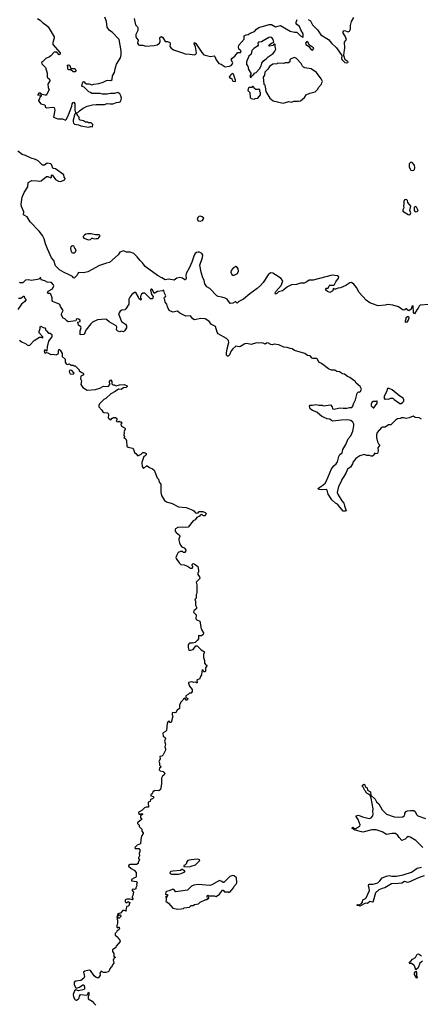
# Model space of a CAD drawing. Extents: x 2528690 to 2677062, y 911844 to 1023253.
# Tile 109 of 145: x 2620310 to 2626050, y 928697 to 942799. Entities that reach past the tile are written whole.
import ezdxf

# ---------------------------------------------------------------- set-up
doc = ezdxf.new("R2010")
doc.units = 0

msp = doc.modelspace()

# ---------------------------------------------------------------- linework, layer by layer
at = {"layer": '0CON10XD'}
for points in [[(2620565, 942814), (2620602, 942792), (2620642, 942755), (2620682, 942732), (2620718, 942698), (2620805, 942555), (2620805, 942535), (2620784, 942474), (2620784, 942444), (2620888, 942325), (2620888, 942305), (2620875, 942298), (2620842, 942332), (2620825, 942336), (2620805, 942332), (2620758, 942282), (2620735, 942266), (2620683, 942245), (2620635, 942197), (2620624, 942185), (2620625, 942165), (2620682, 942112), (2620705, 942035), (2620706, 941975), (2620737, 941945), (2620743, 941925), (2620714, 941875), (2620717, 941827), (2620730, 941795), (2620700, 941730), (2620690, 941720), (2620675, 941718), (2620628, 941728), (2620605, 941749), (2620585, 941746), (2620568, 941725), (2620570, 941720), (2620603, 941723), (2620620, 941715), (2620618, 941705), (2620600, 941690), (2620592, 941665), (2620578, 941645), (2620580, 941635), (2620615, 941596), (2620670, 941580), (2620682, 941545), (2620695, 941537), (2620786, 941546), (2620803, 941543), (2620812, 941505), (2620796, 941405), (2620855, 941380), (2620925, 941380), (2620965, 941362), (2620982, 941375), (2621010, 941435), (2621058, 941562), (2621063, 941595), (2621075, 941613)], [(2621075, 941613), (2621088, 941618), (2621102, 941595), (2621102, 941508), (2621112, 941465), (2621095, 941430), (2621075, 941360), (2621074, 941334), (2621081, 941315), (2621095, 941304), (2621155, 941292), (2621185, 941280), (2621295, 941260), (2621325, 941268), (2621355, 941263), (2621358, 941298), (2621335, 941320), (2621295, 941320), (2621285, 941330), (2621253, 941333), (2621225, 941350), (2621175, 941360), (2621163, 941373), (2621160, 941405), (2621140, 941425), (2621140, 941435), (2621130, 941445), (2621130, 941465), (2621145, 941470), (2621168, 941495), (2621219, 941531), (2621275, 941559), (2621352, 941578), (2621405, 941584), (2621525, 941586), (2621565, 941599), (2621605, 941592), (2621644, 941596), (2621695, 941613), (2621735, 941617), (2621753, 941627), (2621761, 941639), (2621769, 941675), (2621760, 941710), (2621745, 941738), (2621715, 941758), (2621666, 941744), (2621609, 941741), (2621565, 941730), (2621495, 941733), (2621465, 941743), (2621345, 941742), (2621325, 941758), (2621300, 941765), (2621235, 941833), (2621205, 941840), (2621202, 941858), (2621215, 941902), (2621225, 941912), (2621235, 941910), (2621242, 941895), (2621265, 941880), (2621305, 941880), (2621345, 941867), (2621374, 941876), (2621445, 941883), (2621506, 941904), (2621555, 941930), (2621575, 941934), (2621615, 941930), (2621635, 941943), (2621642, 941995), (2621668, 942045), (2621676, 942095), (2621697, 942163), (2621752, 942255), (2621762, 942298), (2621762, 942355), (2621735, 942516), (2621635, 942618), (2621598, 942645), (2621562, 942692), (2621553, 942775), (2621529, 942835)], [(2621952, 942815), (2621971, 942725), (2621999, 942695), (2622001, 942685), (2622003, 942643), (2621976, 942585), (2621976, 942556), (2621982, 942535), (2622008, 942505), (2621998, 942465), (2622010, 942440), (2622025, 942433), (2622075, 942433), (2622115, 942422), (2622235, 942430), (2622280, 942440), (2622314, 942465), (2622321, 942485), (2622320, 942545), (2622330, 942555), (2622344, 942556), (2622359, 942545), (2622395, 942489), (2622427, 942487), (2622460, 942470), (2622466, 942455), (2622463, 942415), (2622479, 942389), (2622515, 942369), (2622644, 942324), (2622682, 942312), (2622746, 942304), (2622815, 942298), (2622836, 942304), (2622841, 942325), (2622829, 942409), (2622810, 942455), (2622815, 942470), (2622835, 942456), (2622920, 942330), (2622948, 942298), (2623045, 942270), (2623095, 942280), (2623105, 942270), (2623125, 942225), (2623165, 942171), (2623195, 942160), (2623255, 942126), (2623315, 942133), (2623342, 942145), (2623360, 942165), (2623362, 942182), (2623342, 942225), (2623352, 942248), (2623394, 942276), (2623435, 942330), (2623475, 942328), (2623482, 942335), (2623475, 942362), (2623454, 942374), (2623448, 942385), (2623443, 942405), (2623448, 942435), (2623525, 942522), (2623525, 942568), (2623555, 942583), (2623585, 942588), (2623610, 942605), (2623675, 942632), (2623704, 942665), (2623735, 942686), (2623885, 942729), (2623919, 942729), (2623975, 942699), (2624045, 942714), (2624183, 942633), (2624245, 942619), (2624280, 942620), (2624335, 942567), (2624365, 942548), (2624370, 942550), (2624370, 942595), (2624336, 942656), (2624321, 942701), (2624280, 942730), (2624271, 942745), (2624271, 942765), (2624286, 942804)], [(2624443, 942803), (2624476, 942785), (2624506, 942726), (2624575, 942656), (2624624, 942584), (2624736, 942516), (2624775, 942465), (2624847, 942397), (2624924, 942285), (2624919, 942245), (2624925, 942227), (2624970, 942185), (2624995, 942181), (2625009, 942185), (2625014, 942195), (2624972, 942225), (2624956, 942285), (2624957, 942335), (2624968, 942392), (2624965, 942475), (2624990, 942515), (2624975, 942561), (2624942, 942615), (2624952, 942638), (2624965, 942646), (2625015, 942626), (2625036, 942635), (2625049, 942665), (2625051, 942715), (2625063, 942775), (2625098, 942832)], [(2623625, 941970), (2623632, 941988), (2623668, 942022), (2623670, 942035), (2623698, 942042), (2623746, 942094), (2623772, 942138), (2623780, 942175), (2623805, 942210), (2623843, 942237), (2623871, 942269), (2623940, 942315), (2623965, 942350), (2623978, 942375), (2623977, 942397), (2623970, 942405), (2623970, 942445), (2623965, 942450), (2623952, 942448), (2623935, 942430), (2623895, 942418), (2623880, 942425), (2623888, 942445), (2623925, 942468), (2623950, 942475), (2623943, 942515), (2623924, 942544), (2623905, 942550), (2623880, 942545), (2623775, 942482), (2623730, 942475), (2623722, 942465), (2623728, 942435), (2623719, 942421), (2623664, 942386), (2623634, 942356), (2623627, 942303), (2623593, 942277), (2623558, 942195), (2623560, 942155), (2623580, 942135), (2623588, 942088), (2623620, 942035), (2623620, 942015), (2623610, 942005), (2623610, 941975), (2623625, 941970)], [(2624505, 942362), (2624522, 942385), (2624518, 942395), (2624462, 942432), (2624439, 942475), (2624422, 942485), (2624407, 942465), (2624411, 942445), (2624448, 942418), (2624481, 942375), (2624505, 942362)], [(2624085, 941604), (2624165, 941625), (2624205, 941620), (2624238, 941632), (2624305, 941631), (2624335, 941638), (2624390, 941685), (2624415, 941725), (2624465, 941748), (2624542, 941765), (2624583, 941805), (2624593, 941827), (2624634, 941876), (2624641, 941895), (2624647, 941915), (2624631, 941951), (2624563, 942043), (2624485, 942094), (2624395, 942108), (2624375, 942118), (2624362, 942132), (2624345, 942172), (2624275, 942242), (2624245, 942258), (2624195, 942240), (2624180, 942225), (2624178, 942195), (2624159, 942181), (2624115, 942180), (2624095, 942173), (2624005, 942178), (2623992, 942168), (2623935, 942160), (2623891, 942129), (2623865, 942090), (2623823, 942047), (2623817, 942003), (2623800, 941975), (2623810, 941875), (2623820, 941865), (2623829, 941839), (2623838, 941772), (2623893, 941673), (2623941, 941635), (2624085, 941604)], [(2621105, 942050), (2621075, 942053), (2621045, 942080), (2621015, 942080), (2621005, 942088), (2620998, 942095), (2621002, 942132), (2620992, 942148), (2621015, 942152), (2621030, 942145), (2621045, 942100), (2621099, 942099), (2621120, 942065), (2621105, 942050)], [(2623395, 941914), (2623402, 941918), (2623403, 941933), (2623375, 942020), (2623355, 942028), (2623328, 942005), (2623310, 941975), (2623325, 941960), (2623345, 941960), (2623348, 941945), (2623365, 941920), (2623395, 941914)], [(2623675, 941662), (2623685, 941670), (2623720, 941675), (2623760, 941725), (2623760, 941755), (2623750, 941765), (2623750, 941795), (2623735, 941810), (2623725, 941800), (2623695, 941800), (2623685, 941810), (2623675, 941810), (2623668, 941828), (2623655, 941840), (2623645, 941840), (2623635, 941830), (2623595, 941830), (2623583, 941807), (2623580, 941785), (2623607, 941757), (2623613, 941683), (2623628, 941668), (2623675, 941662)], [(2623204, 938824), (2623155, 938833), (2623134, 938844), (2623035, 938949), (2622991, 938975), (2622964, 939014), (2622955, 939065), (2622929, 939115), (2622908, 939185), (2622892, 939285), (2622929, 939395), (2622932, 939425), (2622920, 939450), (2622888, 939468), (2622865, 939471), (2622845, 939464), (2622825, 939448), (2622810, 939425), (2622777, 939325), (2622739, 939241), (2622695, 939165), (2622690, 939135), (2622697, 939095), (2622685, 939074), (2622675, 939072), (2622645, 939095), (2622605, 939105), (2622563, 939097), (2622525, 939069), (2622445, 939085), (2622395, 939075), (2622345, 939104), (2622283, 939135), (2622110, 939265), (2622069, 939319), (2622035, 939348), (2621994, 939404), (2621945, 939450), (2621895, 939470), (2621838, 939468), (2621795, 939488), (2621745, 939471), (2621719, 939431), (2621595, 939321), (2621555, 939314), (2621452, 939278), (2621285, 939189), (2621225, 939172), (2621154, 939176), (2621129, 939135), (2621095, 939100), (2621085, 939099), (2621065, 939119), (2621011, 939151), (2620946, 939176), (2620879, 939215), (2620821, 939275), (2620800, 939350), (2620765, 939390), (2620709, 939515), (2620679, 939589), (2620660, 939660), (2620638, 939708), (2620589, 939769), (2620461, 939905), (2620415, 939975), (2620367, 940005), (2620368, 940045), (2620336, 940125), (2620332, 940155), (2620344, 940255), (2620375, 940325), (2620427, 940405), (2620430, 940465), (2620485, 940495), (2620561, 940491), (2620595, 940487), (2620617, 940493), (2620695, 940553), (2620715, 940551), (2620756, 940534), (2620764, 940545), (2620768, 940572), (2620775, 940578), (2620822, 940512), (2620864, 940484), (2620897, 940483), (2620958, 940505), (2620960, 940525), (2620948, 940545), (2620941, 940575), (2620825, 940661), (2620796, 940666), (2620785, 940673), (2620767, 940725), (2620756, 940735), (2620705, 940744), (2620665, 940715), (2620635, 940717), (2620576, 940776), (2620535, 940797), (2620475, 940814), (2620395, 940854), (2620345, 940869), (2620285, 940918)], [(2625935, 940637), (2625955, 940642), (2625967, 940655), (2625972, 940675), (2625966, 940715), (2625935, 940752), (2625915, 940760), (2625889, 940735), (2625889, 940685), (2625916, 940645), (2625935, 940637)], [(2625895, 940006), (2625905, 940011), (2625914, 940034), (2625900, 940065), (2625916, 940126), (2625872, 940182), (2625868, 940208), (2625857, 940217), (2625835, 940222), (2625825, 940218), (2625816, 940195), (2625814, 940156), (2625807, 940135), (2625812, 940105), (2625799, 940075), (2625798, 940058), (2625875, 940010), (2625895, 940006)], [(2625975, 940048), (2626005, 940050), (2626018, 940065), (2626006, 940095), (2625995, 940113), (2625975, 940123), (2625961, 940109), (2625962, 940065), (2625975, 940048)], [(2622895, 939914), (2622929, 939925), (2622945, 939945), (2622947, 939955), (2622925, 939974), (2622895, 939984), (2622875, 939978), (2622862, 939965), (2622854, 939935), (2622865, 939920), (2622895, 939914)], [(2621295, 939646), (2621325, 939652), (2621345, 939672), (2621355, 939672), (2621375, 939658), (2621405, 939667), (2621435, 939663), (2621462, 939705), (2621458, 939715), (2621445, 939720), (2621395, 939720), (2621335, 939734), (2621287, 939733), (2621260, 939725), (2621240, 939715), (2621220, 939695), (2621220, 939685), (2621231, 939671), (2621295, 939646)], [(2621065, 939458), (2621095, 939462), (2621112, 939475), (2621118, 939505), (2621100, 939525), (2621086, 939556), (2621065, 939558), (2621043, 939545), (2621038, 939525), (2621043, 939495), (2621055, 939463), (2621065, 939458)], [(2623385, 939141), (2623430, 939165), (2623446, 939195), (2623440, 939230), (2623419, 939259), (2623405, 939264), (2623364, 939235), (2623342, 939205), (2623336, 939185), (2623350, 939150), (2623365, 939141), (2623385, 939141)], [(2626065, 937077), (2626035, 937098), (2625975, 937102), (2625945, 937120), (2625890, 937095), (2625845, 937088), (2625815, 937098), (2625775, 937097), (2625765, 937088), (2625725, 937082), (2625695, 937062), (2625625, 936998), (2625593, 936997), (2625545, 936963), (2625507, 936963), (2625495, 936958), (2625432, 936885), (2625423, 936855), (2625423, 936815), (2625438, 936755), (2625453, 936723), (2625470, 936705), (2625442, 936665), (2625446, 936625), (2625435, 936588), (2625413, 936583), (2625395, 936590), (2625385, 936560), (2625365, 936548), (2625345, 936548), (2625323, 936557), (2625285, 936558), (2625245, 936573), (2625185, 936554), (2625125, 936516), (2625086, 936465), (2625080, 936440), (2625050, 936390), (2625007, 936363), (2624988, 936315), (2624956, 936255), (2624926, 936215), (2624916, 936185), (2624876, 936115), (2624860, 936025), (2624871, 935995), (2624925, 935907), (2624954, 935875), (2624964, 935836), (2624986, 935764), (2624975, 935758), (2624945, 935760), (2624865, 935858), (2624835, 935874), (2624782, 935922), (2624731, 936005), (2624715, 936063), (2624705, 936069), (2624634, 936064), (2624601, 936071), (2624583, 936085), (2624655, 936131), (2624685, 936162), (2624706, 936195), (2624777, 936365), (2624810, 936410), (2624845, 936440), (2624863, 936465), (2624882, 936545), (2624899, 936571), (2624929, 936595), (2624938, 936645), (2624983, 936715), (2625014, 936796), (2625052, 936838), (2625085, 936904), (2625099, 936981), (2625095, 937005), (2625081, 937035), (2625055, 937058), (2625005, 937066), (2624916, 937064), (2624795, 937051), (2624775, 937058), (2624755, 937078), (2624715, 937081), (2624638, 937115), (2624567, 937177), (2624504, 937204), (2624472, 937225), (2624460, 937265), (2624474, 937276), (2624505, 937277), (2624555, 937289), (2624595, 937279), (2624645, 937277), (2624665, 937269), (2624765, 937282), (2624789, 937255), (2624793, 937225), (2624815, 937220), (2624895, 937241), (2624945, 937233), (2624995, 937234), (2625035, 937246), (2625070, 937245), (2625084, 937265), (2625091, 937299), (2625119, 937355), (2625145, 937450), (2625165, 937470), (2625175, 937463), (2625195, 937474), (2625206, 937505), (2625190, 937545), (2625132, 937592), (2625110, 937625), (2625095, 937630), (2625040, 937675), (2625005, 937690), (2624962, 937722), (2624935, 937728), (2624890, 937755), (2624855, 937762), (2624825, 937778), (2624775, 937777), (2624735, 937798), (2624634, 937874), (2624595, 937893), (2624576, 937935), (2624565, 937946), (2624515, 937947), (2624502, 937952), (2624474, 937984), (2624435, 937991), (2624395, 938019), (2624247, 938063), (2624215, 938086), (2624185, 938088), (2624144, 938104), (2624095, 938111), (2624025, 938141), (2623955, 938153), (2623926, 938144), (2623907, 938147), (2623865, 938172), (2623844, 938166), (2623825, 938150), (2623796, 938166), (2623775, 938169), (2623735, 938166), (2623705, 938171), (2623625, 938149), (2623565, 938162), (2623534, 938155), (2623474, 938116), (2623455, 938113), (2623405, 938124), (2623366, 938084), (2623341, 938055), (2623315, 938001), (2623295, 937979), (2623285, 937979), (2623274, 937995), (2623272, 938025), (2623281, 938085), (2623308, 938175), (2623301, 938205), (2623274, 938234), (2623155, 938298), (2623138, 938325), (2623117, 938405), (2623060, 938435), (2623025, 938478), (2622991, 938501), (2622965, 938514), (2622905, 938520), (2622815, 938502), (2622791, 938515), (2622755, 938557), (2622692, 938555), (2622605, 938596), (2622573, 938623), (2622505, 938611), (2622451, 938635), (2622426, 938685), (2622416, 938725), (2622392, 938755), (2622389, 938785), (2622380, 938805), (2622383, 938825), (2622398, 938832), (2622404, 938845), (2622384, 938884), (2622375, 938920), (2622365, 938924), (2622354, 938915), (2622285, 938904), (2622235, 938878), (2622215, 938930), (2622205, 938939), (2622195, 938938), (2622186, 938925), (2622200, 938865), (2622220, 938835), (2622218, 938812), (2622207, 938803), (2622185, 938802), (2622105, 938880), (2622075, 938880), (2622055, 938868), (2622043, 938837), (2622041, 938821), (2622052, 938795), (2622045, 938782), (2622015, 938808), (2622008, 938835), (2621975, 938892), (2621955, 938893), (2621917, 938863), (2621886, 938824), (2621873, 938795), (2621872, 938725), (2621832, 938658), (2621815, 938644), (2621775, 938638), (2621751, 938625), (2621724, 938585), (2621771, 938475), (2621825, 938438), (2621842, 938415), (2621838, 938385), (2621814, 938345), (2621795, 938327), (2621765, 938336), (2621745, 938330), (2621715, 938336), (2621696, 938355), (2621703, 938395), (2621694, 938414), (2621590, 938470), (2621555, 938506), (2621535, 938511), (2621483, 938507), (2621425, 938502), (2621353, 938467), (2621329, 938445), (2621258, 938352), (2621235, 938290), (2621175, 938284), (2621178, 938342), (2621192, 938385), (2621185, 938400), (2621154, 938425), (2621143, 938465), (2621178, 938475), (2621175, 938495), (2621155, 938512), (2621135, 938515), (2621121, 938505), (2621114, 938486), (2621005, 938473), (2620985, 938484), (2620955, 938514), (2620935, 938522), (2620910, 938565), (2620911, 938585), (2620931, 938635), (2620893, 938693), (2620885, 938718), (2620858, 938735), (2620802, 938752), (2620782, 938765), (2620776, 938776), (2620776, 938816), (2620758, 938868), (2620747, 938877), (2620718, 938878), (2620708, 938888), (2620717, 938913), (2620780, 938945), (2620798, 938985), (2620795, 939002), (2620765, 939034), (2620705, 939038), (2620672, 939058), (2620620, 939075), (2620615, 939100), (2620605, 939100), (2620586, 939084), (2620565, 939076), (2620475, 939063), (2620435, 939074), (2620395, 939069), (2620355, 939028), (2620318, 939028), (2620305, 939040)], [(2626175, 938718), (2626049, 938711), (2626033, 938697), (2626018, 938665), (2625998, 938642), (2625965, 938588), (2625952, 938605), (2625945, 938700), (2625930, 938695), (2625917, 938655), (2625885, 938628), (2625862, 938642), (2625855, 938660), (2625845, 938660), (2625827, 938643), (2625805, 938640), (2625737, 938685), (2625658, 938708), (2625585, 938718), (2625545, 938708), (2625445, 938703), (2625365, 938728), (2625326, 938746), (2625275, 938782), (2625172, 938892), (2625135, 938963), (2625095, 939013), (2625065, 939034), (2625038, 939032), (2624985, 938994), (2624905, 938959), (2624874, 938956), (2624835, 938940), (2624815, 938940), (2624802, 938948), (2624798, 938915), (2624755, 938892), (2624718, 938905), (2624698, 938925), (2624695, 938940), (2624708, 938952), (2624728, 938952), (2624742, 938985), (2624755, 938999), (2624805, 938996), (2624822, 939008), (2624838, 939045), (2624879, 939095), (2624881, 939115), (2624865, 939132), (2624785, 939141), (2624513, 939067), (2624455, 939066), (2624425, 939044), (2624385, 939026), (2624335, 939025), (2624275, 939008), (2624205, 939001), (2624145, 938975), (2624073, 938917), (2624020, 938900), (2623995, 938878), (2623975, 938870), (2623971, 938885), (2623981, 938905), (2624055, 938994), (2624079, 939055), (2624055, 939090), (2623975, 939147), (2623935, 939168), (2623905, 939172), (2623870, 939145), (2623796, 939034), (2623759, 938991), (2623711, 938949), (2623605, 938875), (2623516, 938794), (2623448, 938762), (2623425, 938740), (2623405, 938758), (2623395, 938758), (2623365, 938740), (2623325, 938736), (2623284, 938795), (2623255, 938811), (2623204, 938824)], [(2620295, 938812), (2620325, 938812), (2620365, 938840), (2620375, 938840), (2620380, 938815), (2620397, 938797), (2620400, 938785), (2620386, 938764), (2620335, 938723), (2620283, 938647)], [(2625845, 938462), (2625838, 938468), (2625836, 938485), (2625849, 938515), (2625848, 938535), (2625865, 938550), (2625879, 938549), (2625884, 938525), (2625876, 938495), (2625855, 938467), (2625845, 938462)], [(2620305, 938210), (2620345, 938180), (2620395, 938160), (2620408, 938145), (2620434, 938134), (2620454, 938136), (2620516, 938204), (2620595, 938252), (2620622, 938252), (2620635, 938240), (2620640, 938245), (2620640, 938255), (2620590, 938315), (2620588, 938335), (2620602, 938375), (2620603, 938397), (2620615, 938410), (2620645, 938390), (2620670, 938385), (2620682, 938372), (2620680, 938355), (2620692, 938342), (2620725, 938310), (2620747, 938307), (2620769, 938289), (2620772, 938255), (2620745, 938230), (2620723, 938197), (2620702, 938115), (2620700, 938055), (2620695, 938050), (2620675, 938070), (2620665, 938068), (2620660, 938055), (2620665, 938032), (2620675, 938023), (2620695, 938030), (2620715, 938028), (2620755, 938002), (2620785, 938008), (2620835, 937999), (2620863, 938015), (2620868, 938025), (2620864, 938056), (2620875, 938080), (2620892, 938065), (2620918, 938018), (2620917, 937975), (2620962, 937935), (2620962, 937895), (2620975, 937868), (2620995, 937862), (2621025, 937870), (2621045, 937850), (2621075, 937850), (2621085, 937840), (2621105, 937840), (2621160, 937785), (2621162, 937772), (2621200, 937745)], [(2621075, 937724), (2621090, 937735), (2621055, 937774), (2621045, 937781), (2621024, 937776), (2621019, 937755), (2621034, 937725), (2621075, 937724)], [(2621200, 937745), (2621218, 937738), (2621228, 937725), (2621215, 937708), (2621188, 937695), (2621183, 937655), (2621194, 937625), (2621184, 937575), (2621215, 937529), (2621275, 937493), (2621395, 937501), (2621458, 937522), (2621511, 937549), (2621580, 937545), (2621602, 937575), (2621599, 937615), (2621615, 937640), (2621628, 937615), (2621630, 937585), (2621645, 937570), (2621665, 937570), (2621694, 937554), (2621739, 937571), (2621805, 937572), (2621850, 937555), (2621849, 937545), (2621835, 937533), (2621795, 937525), (2621765, 937503), (2621725, 937508), (2621678, 937472), (2621615, 937438), (2621546, 937374), (2621515, 937358), (2621455, 937298), (2621442, 937275), (2621443, 937253), (2621488, 937205), (2621501, 937181), (2621515, 937172), (2621575, 937170), (2621582, 937145), (2621580, 937095), (2621591, 937081), (2621615, 937070), (2621635, 937090), (2621645, 937090), (2621655, 937100), (2621685, 937100), (2621700, 937085), (2621700, 937065), (2621690, 937055), (2621702, 937042), (2621725, 937040), (2621735, 937048), (2621745, 937040), (2621765, 937040), (2621780, 937025), (2621775, 937020), (2621760, 937005), (2621770, 936975), (2621810, 936955), (2621822, 936942), (2621822, 936928), (2621802, 936898), (2621808, 936885), (2621800, 936845), (2621810, 936835), (2621810, 936825), (2621800, 936815), (2621825, 936800), (2621842, 936765), (2621845, 936690), (2621865, 936678), (2621925, 936660), (2621942, 936642), (2621955, 936600), (2621976, 936586), (2622005, 936552), (2622050, 936575), (2622075, 936598), (2622095, 936598), (2622120, 936585), (2622120, 936565), (2622108, 936552), (2622090, 936545), (2622068, 936485), (2622060, 936455), (2622065, 936400), (2622085, 936372), (2622125, 936410), (2622137, 936407), (2622170, 936385), (2622215, 936368), (2622238, 936345), (2622282, 936235), (2622297, 936217), (2622310, 936175), (2622330, 936145), (2622332, 936025), (2622340, 935985), (2622384, 935914), (2622414, 935894), (2622495, 935870), (2622585, 935822), (2622695, 935810), (2622790, 935775), (2622806, 935766), (2622827, 935737), (2622845, 935730), (2622866, 935734), (2622875, 935750), (2622887, 935753), (2622935, 935753), (2622969, 935739), (2622983, 935725), (2622968, 935695), (2622943, 935693), (2622915, 935710), (2622895, 935702), (2622885, 935690), (2622850, 935670), (2622825, 935638), (2622797, 935623), (2622725, 935530), (2622685, 935528), (2622645, 935533), (2622575, 935527), (2622544, 935506), (2622538, 935495), (2622538, 935475), (2622550, 935455), (2622600, 935415), (2622603, 935397), (2622588, 935365), (2622588, 935345), (2622598, 935305), (2622612, 935275), (2622635, 935250), (2622666, 935236), (2622688, 935205), (2622687, 935183), (2622675, 935170), (2622655, 935170), (2622645, 935180), (2622615, 935180), (2622582, 935168), (2622555, 935120), (2622548, 935095), (2622552, 935082), (2622595, 935020), (2622620, 934995), (2622665, 934992), (2622715, 934970), (2622755, 934942), (2622788, 934942), (2622790, 934965), (2622780, 934975), (2622780, 934995), (2622795, 935010), (2622825, 934998), (2622860, 934965), (2622870, 934915), (2622870, 934885), (2622860, 934875), (2622860, 934855), (2622887, 934817), (2622890, 934795), (2622840, 934745), (2622848, 934705), (2622850, 934585), (2622840, 934565), (2622840, 934515), (2622822, 934498), (2622820, 934485), (2622828, 934478), (2622828, 934415), (2622842, 934385), (2622843, 934365), (2622836, 934354), (2622807, 934333), (2622800, 934315), (2622837, 934277), (2622835, 934220), (2622850, 934205), (2622890, 934185), (2622910, 934075), (2622920, 934065), (2622920, 934055), (2622942, 934015), (2622937, 933993), (2622915, 933973), (2622885, 933972), (2622872, 933978), (2622870, 933930), (2622855, 933907), (2622825, 933878), (2622785, 933868), (2622745, 933868), (2622731, 933859), (2622723, 933845), (2622724, 933805), (2622735, 933770), (2622755, 933768), (2622795, 933780), (2622835, 933830), (2622852, 933832), (2622908, 933775), (2622960, 933745), (2622943, 933707), (2622942, 933665), (2622959, 933619), (2622958, 933585), (2622975, 933560), (2622985, 933560), (2622990, 933545), (2622972, 933515), (2622972, 933475), (2622965, 933460), (2622955, 933460), (2622940, 933475), (2622937, 933487), (2622925, 933480), (2622918, 933465), (2622917, 933415), (2622899, 933391), (2622888, 933355), (2622865, 933350), (2622850, 933335), (2622855, 933300), (2622845, 933300), (2622835, 933310), (2622805, 933308), (2622775, 933317), (2622730, 933305), (2622728, 933295), (2622742, 933252), (2622783, 933205), (2622782, 933175), (2622768, 933152), (2622745, 933152), (2622725, 933132), (2622690, 933115), (2622692, 933092), (2622720, 933075), (2622715, 933060), (2622705, 933052), (2622693, 933053), (2622675, 933080), (2622655, 933070), (2622648, 933052), (2622625, 933030), (2622598, 932985), (2622598, 932935), (2622565, 932912), (2622545, 932878), (2622535, 932872), (2622505, 932878), (2622494, 932866), (2622493, 932845), (2622503, 932825), (2622482, 932732), (2622468, 932735), (2622452, 932752), (2622435, 932748), (2622424, 932725), (2622412, 932618), (2622398, 932602), (2622368, 932585), (2622363, 932575), (2622368, 932535), (2622395, 932518), (2622400, 932505), (2622383, 932465), (2622398, 932425), (2622388, 932385), (2622400, 932355), (2622400, 932335), (2622365, 932270), (2622348, 932252), (2622320, 932245), (2622322, 932208), (2622302, 932175), (2622312, 932155), (2622313, 932123), (2622330, 932105), (2622330, 932095), (2622315, 932080), (2622308, 932055), (2622325, 932042), (2622365, 932033), (2622388, 932005), (2622380, 931985), (2622357, 931965), (2622342, 931935), (2622342, 931855), (2622326, 931775), (2622305, 931754), (2622245, 931760), (2622235, 931750), (2622222, 931748), (2622207, 931713), (2622190, 931695), (2622190, 931685), (2622220, 931675), (2622230, 931665), (2622227, 931653), (2622215, 931640), (2622185, 931630), (2622178, 931602), (2622162, 931598), (2622153, 931587), (2622155, 931520), (2622121, 931519), (2622099, 931511), (2622059, 931471), (2622020, 931455), (2622012, 931445), (2622015, 931420), (2622035, 931420), (2622055, 931430), (2622070, 931425), (2622070, 931415), (2622040, 931395), (2622043, 931373), (2622058, 931342), (2622048, 931332), (2622035, 931330), (2622000, 931295), (2622000, 931285), (2622022, 931262), (2622022, 931242), (2622058, 931205), (2622062, 931175), (2622080, 931155), (2622080, 931145), (2622054, 931106), (2622044, 931056), (2622040, 930995), (2621992, 930978), (2621962, 930945), (2621965, 930930), (2622015, 930928), (2622029, 930909), (2622030, 930885), (2622020, 930855), (2622027, 930825), (2622010, 930795), (2622010, 930785), (2622028, 930765), (2622008, 930735), (2622008, 930715), (2621985, 930698), (2621895, 930699), (2621870, 930685), (2621870, 930675), (2621905, 930642), (2621949, 930619), (2621980, 930585), (2621978, 930522), (2621968, 930512), (2621955, 930510), (2621914, 930486), (2621912, 930465), (2621988, 930458), (2621992, 930445), (2621982, 930415), (2621988, 930395), (2621972, 930365), (2621975, 930352), (2621955, 930343), (2621935, 930348), (2621920, 930335), (2621920, 930325), (2621940, 930305), (2621932, 930255), (2621920, 930235), (2621922, 930222), (2621938, 930205), (2621928, 930192), (2621895, 930202), (2621845, 930202), (2621820, 930195), (2621823, 930163), (2621830, 930155), (2621845, 930150), (2621865, 930170), (2621890, 930155), (2621890, 930145), (2621880, 930135), (2621880, 930115), (2621865, 930102), (2621845, 930100), (2621838, 930092), (2621830, 930045), (2621837, 930037), (2621835, 930030), (2621805, 930042), (2621788, 930042), (2621755, 930000), (2621733, 929997), (2621710, 929985), (2621710, 929960), (2621735, 929980), (2621755, 929980), (2621758, 929955), (2621735, 929930), (2621722, 929932), (2621710, 929960), (2621700, 929955), (2621700, 929945), (2621710, 929935), (2621710, 929925), (2621700, 929915), (2621710, 929905), (2621712, 929865), (2621707, 929833), (2621700, 929825), (2621703, 929803), (2621715, 929790), (2621725, 929800), (2621735, 929800), (2621742, 929785), (2621730, 929765), (2621705, 929750), (2621695, 929730), (2621678, 929712), (2621678, 929688), (2621715, 929660), (2621722, 929642), (2621747, 929617), (2621750, 929595), (2621692, 929528), (2621688, 929512), (2621640, 929475), (2621640, 929455), (2621658, 929425), (2621660, 929380), (2621675, 929380), (2621680, 929365), (2621660, 929360), (2621660, 929345), (2621650, 929335), (2621658, 929285), (2621633, 929257), (2621628, 929235), (2621614, 929226), (2621600, 929205), (2621590, 929175), (2621577, 929163), (2621545, 929152), (2621513, 929153), (2621475, 929172), (2621460, 929145), (2621462, 929115), (2621435, 929072), (2621405, 929082), (2621378, 929105), (2621325, 929180), (2621305, 929187), (2621245, 929172), (2621222, 929155), (2621238, 929095), (2621230, 929070), (2621185, 929040), (2621115, 929029), (2621092, 929015), (2621090, 928975), (2621114, 928934), (2621125, 928928), (2621165, 928942), (2621215, 928978), (2621230, 928975), (2621240, 928945), (2621240, 928915), (2621215, 928902), (2621155, 928890), (2621115, 928902), (2621095, 928892), (2621076, 928835), (2621083, 928805), (2621105, 928760), (2621125, 928756), (2621150, 928770), (2621161, 928785), (2621168, 928815), (2621183, 928837), (2621272, 928828), (2621288, 928842), (2621295, 928870), (2621300, 928865), (2621300, 928825), (2621295, 928820)], [(2625775, 937301), (2625795, 937314), (2625812, 937335), (2625816, 937356), (2625806, 937376), (2625782, 937395), (2625755, 937407), (2625645, 937497), (2625605, 937516), (2625578, 937515), (2625565, 937470), (2625530, 937405), (2625532, 937372), (2625545, 937360), (2625555, 937370), (2625595, 937362), (2625625, 937380), (2625655, 937380), (2625675, 937358), (2625755, 937303), (2625775, 937301)], [(2625385, 937238), (2625430, 937305), (2625430, 937335), (2625425, 937340), (2625415, 937330), (2625375, 937331), (2625357, 937315), (2625345, 937292), (2625345, 937268), (2625375, 937238), (2625385, 937238)], [(2626084, 930945), (2625984, 931044), (2625905, 931089), (2625875, 931098), (2625855, 931087), (2625835, 931063), (2625785, 931042), (2625748, 931085), (2625730, 931115), (2625695, 931141), (2625645, 931142), (2625565, 931128), (2625505, 931167), (2625416, 931194), (2625355, 931198), (2625225, 931161), (2625115, 931192), (2625075, 931213), (2625072, 931225), (2625085, 931232), (2625107, 931217), (2625125, 931217), (2625140, 931225), (2625183, 931247), (2625188, 931265), (2625158, 931345), (2625132, 931385), (2625133, 931397), (2625165, 931406), (2625221, 931381), (2625315, 931360), (2625345, 931366), (2625368, 931395), (2625372, 931425), (2625368, 931462), (2625376, 931496), (2625347, 931647), (2625330, 931690), (2625308, 931708), (2625290, 931715), (2625270, 931735), (2625270, 931745), (2625255, 931760), (2625232, 931805), (2625220, 931815), (2625220, 931835), (2625245, 931850), (2625255, 931840), (2625262, 931815), (2625287, 931795), (2625293, 931763), (2625335, 931740), (2625342, 931692), (2625402, 931635), (2625420, 931595), (2625455, 931570), (2625501, 931481), (2625565, 931420), (2625673, 931383), (2625735, 931376), (2625798, 931382), (2625818, 931395), (2625826, 931414), (2625827, 931435), (2625845, 931460), (2625865, 931468), (2625911, 931471), (2625955, 931472), (2625975, 931458), (2625996, 931416), (2626016, 931396), (2626125, 931356)], [(2622745, 930668), (2622765, 930673), (2622830, 930695), (2622888, 930752), (2622890, 930765), (2622855, 930778), (2622765, 930768), (2622720, 930755), (2622700, 930735), (2622698, 930712), (2622678, 930692), (2622660, 930685), (2622662, 930672), (2622745, 930668)], [(2622485, 930562), (2622585, 930563), (2622625, 930568), (2622678, 930592), (2622678, 930608), (2622665, 930610), (2622645, 930630), (2622635, 930630), (2622615, 930612), (2622504, 930606), (2622475, 930598), (2622460, 930585), (2622465, 930570), (2622485, 930562)], [(2626105, 930539), (2626035, 930513), (2625875, 930440), (2625825, 930454), (2625785, 930433), (2625737, 930427), (2625635, 930422), (2625543, 930365), (2625503, 930357), (2625456, 930335), (2625406, 930294), (2625376, 930175), (2625365, 930162), (2625327, 930167), (2625295, 930143), (2625263, 930147), (2625185, 930103), (2625175, 930110), (2625145, 930110), (2625145, 930120), (2625155, 930128), (2625175, 930120), (2625207, 930143), (2625222, 930165), (2625228, 930195), (2625265, 930212), (2625276, 930224), (2625320, 930325), (2625319, 930359), (2625307, 930395), (2625314, 930416), (2625375, 930417), (2625441, 930439), (2625472, 930465), (2625505, 930508), (2625565, 930532), (2625605, 930540), (2625641, 930531), (2625709, 930531), (2625805, 930552), (2625925, 930590), (2626003, 930647), (2626065, 930662)], [(2622575, 930060), (2622625, 930063), (2622655, 930070), (2622665, 930080), (2622745, 930090), (2622765, 930110), (2622795, 930110), (2622815, 930128), (2622872, 930138), (2622898, 930162), (2622975, 930200), (2622995, 930200), (2623005, 930210), (2623018, 930212), (2623018, 930228), (2623002, 930232), (2622990, 930245), (2623005, 930260), (2623015, 930250), (2623095, 930250), (2623125, 930240), (2623175, 930272), (2623215, 930330), (2623225, 930330), (2623245, 930310), (2623295, 930310), (2623305, 930300), (2623325, 930310), (2623373, 930367), (2623385, 930390), (2623413, 930417), (2623420, 930435), (2623416, 930506), (2623385, 930538), (2623365, 930542), (2623320, 930525), (2623235, 930440), (2623225, 930440), (2623205, 930458), (2623175, 930470), (2623065, 930410), (2623035, 930400), (2622865, 930412), (2622805, 930402), (2622772, 930388), (2622715, 930332), (2622545, 930308), (2622519, 930339), (2622505, 930348), (2622450, 930320), (2622415, 930311), (2622405, 930302), (2622398, 930275), (2622405, 930268), (2622428, 930268), (2622430, 930255), (2622415, 930230), (2622405, 930240), (2622400, 930235), (2622410, 930230), (2622410, 930195), (2622403, 930175), (2622440, 930145), (2622502, 930072), (2622575, 930060)], [(2626082, 929315), (2626045, 929287), (2626021, 929219), (2625985, 929190), (2625966, 929246), (2625956, 929256), (2625925, 929282), (2625895, 929280), (2625890, 929285), (2625940, 929345), (2625980, 929365), (2626004, 929416), (2626025, 929418), (2626069, 929389)], [(2626005, 929072), (2625993, 929075), (2625967, 929125), (2625967, 929145), (2625985, 929170), (2625993, 929155), (2625993, 929113), (2626005, 929072)], [(2621295, 928820), (2621290, 928815), (2621292, 928775), (2621350, 928740), (2621372, 928712), (2621402, 928685)]]:
    msp.add_lwpolyline(points, dxfattribs=at)

doc.saveas('drawing.dxf')
